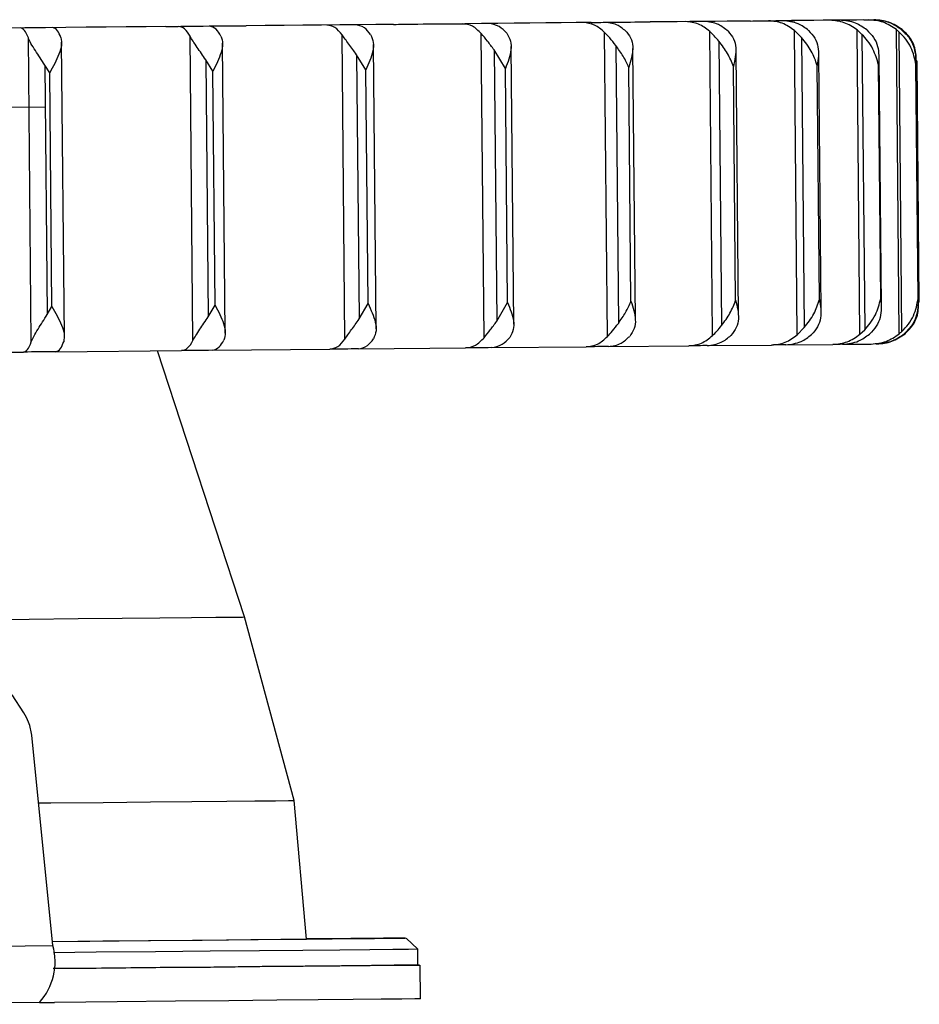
# Model space of a CAD drawing. Header units: millimetres. Extents: x -271 to 35, y 79 to 379.
# Tile 7 of 23: x -190 to -150, y 79 to 123. Entities that reach past the tile are written whole.
import ezdxf

# ---------------------------------------------------------------- set-up
doc = ezdxf.new("R2010")
doc.units = ezdxf.units.MM

msp = doc.modelspace()

# ---------------------------------------------------------------- linework, layer by layer
at = {"color": 7, "linetype": 'Continuous', "lineweight": 25}
for p, q in [((-155.966, 122.972), (-156.097, 122.971)), ((-159.595, 109.03), (-159.722, 122.494)), ((-155.654, 122.219), (-155.969, 122.529)), ((-155.842, 109.066), (-155.969, 122.529)), ((-153.068, 109.092), (-153.194, 122.556)), ((-152.981, 122.361), (-153.194, 122.556)), ((-151.328, 109.109), (-151.454, 122.573)), ((-151.347, 122.481), (-151.222, 109.202)), ((-189.762, 108.746), (-189.889, 122.209)), ((-182.6, 108.813), (-182.726, 122.276)), ((-175.871, 108.876), (-175.997, 122.34)), ((-169.712, 108.934), (-169.839, 122.398)), ((-164.25, 108.986), (-164.377, 122.45)), ((-159.312, 122.057), (-159.194, 109.474)), ((-155.654, 122.219), (-155.534, 109.382)), ((-152.981, 122.361), (-152.858, 109.291)), ((-188.294, 108.969), (-188.417, 122.013)), ((-181.17, 109.142), (-181.29, 121.974)), ((-174.493, 109.334), (-174.611, 121.908)), ((-168.767, 120.851), (-169.266, 121.678)), ((-169.266, 121.678), (-169.153, 109.665)), ((-168.4, 109.532), (-168.515, 121.826)), ((-163.881, 121.876), (-163.765, 109.569)), ((-163.014, 109.722), (-163.127, 121.737)), ((-158.446, 109.926), (-158.556, 121.62)), ((-181.719, 120.729), (-182.035, 121.239)), ((-182.035, 121.239), (-181.928, 109.863)), ((-174.947, 120.793), (-175.359, 121.464)), ((-175.359, 121.464), (-175.249, 109.764)), ((-154.789, 110.129), (-154.895, 121.487)), ((-152.116, 110.324), (-152.219, 121.342)), ((-150.482, 110.508), (-150.582, 121.19)), ((-150.441, 110.516), (-150.541, 121.185)), ((-188.945, 120.661), (-189.159, 121.004)), ((-189.159, 121.004), (-189.056, 109.964)), ((-181.622, 110.379), (-181.719, 120.729)), ((-174.85, 110.443), (-174.947, 120.793)), ((-168.669, 110.501), (-168.767, 120.851)), ((-163.207, 110.553), (-163.304, 120.903)), ((-158.573, 110.597), (-158.67, 120.946)), ((-154.862, 110.632), (-154.959, 120.982)), ((-152.15, 110.658), (-152.247, 121.008)), ((-150.492, 110.674), (-150.589, 121.024)), ((-188.847, 110.311), (-188.945, 120.661)), ((-189.056, 109.964), (-188.847, 110.311)), ((-181.928, 109.863), (-181.622, 110.379)), ((-175.249, 109.764), (-174.85, 110.443)), ((-169.153, 109.665), (-168.669, 110.501)), ((-155.842, 109.066), (-155.534, 109.382)), ((-153.068, 109.092), (-152.858, 109.291)), ((-169.39, 108.495), (-165.192, 108.534)), ((-164.205, 108.544), (-160.645, 108.577)), ((-159.829, 108.585), (-156.978, 108.612)), ((-156.35, 108.619), (-154.267, 108.638)), ((-153.839, 108.643), (-152.566, 108.654)), ((-194.295, 108.261), (-190.108, 108.299)), ((-188.667, 108.314), (-183.114, 108.365)), ((-180.316, 96.573), (-184.174, 108.355)), ((-181.746, 108.379), (-176.542, 108.427)), ((-175.277, 108.44), (-170.528, 108.484)), ((-178.124, 88.448), (-180.316, 96.573)), ((-190.089, 92.332), (-190.606, 93.131)), ((-188.802, 82.029), (-189.737, 91.336)), ((-177.574, 82.319), (-178.124, 88.448)), ((-196.327, 81.959), (-188.802, 82.029)), ((-175.985, 82.334), (-175.985, 82.334)), ((-172.651, 81.865), (-173.156, 82.36)), ((-172.645, 81.165), (-172.651, 81.865)), ((-172.53, 79.666), (-172.545, 81.166)), ((-188.73, 79.512), (-197.664, 79.428))]:
    msp.add_line(p, q, dxfattribs=at)
at = {"color": 7, "linetype": 'Continuous'}
msp.add_line((-192.8, 119.126), (-189.137, 119.16), dxfattribs=at)
at = {"color": 7, "linetype": 'Continuous', "lineweight": 25, "flags": 128}
for points in [[(-164.184, 122.9), (-163.991, 122.902), (-163.798, 122.903), (-163.606, 122.905), (-163.416, 122.907), (-163.226, 122.909), (-163.038, 122.911), (-162.851, 122.912), (-162.665, 122.914)], [(-157.92, 122.954), (-158.428, 122.949), (-158.95, 122.944), (-159.485, 122.939), (-160.033, 122.934), (-160.594, 122.928), (-161.168, 122.923), (-161.755, 122.917), (-162.355, 122.912)], [(-157.236, 122.965), (-157.09, 122.967), (-156.944, 122.968), (-156.8, 122.97), (-156.657, 122.971), (-156.516, 122.972), (-156.376, 122.974), (-156.237, 122.975), (-156.099, 122.976)], [(-152.89, 123.001), (-153.222, 122.998), (-153.569, 122.995), (-153.932, 122.991), (-154.309, 122.988), (-154.701, 122.984), (-155.108, 122.98), (-155.53, 122.976), (-155.966, 122.972)], [(-183.798, 122.709), (-184.674, 122.701), (-185.556, 122.693), (-186.443, 122.684), (-187.336, 122.676), (-188.233, 122.667), (-189.135, 122.659), (-190.042, 122.65), (-190.953, 122.642)], [(-182.925, 122.723), (-182.665, 122.725), (-182.404, 122.728), (-182.144, 122.73), (-181.885, 122.733), (-181.627, 122.735), (-181.369, 122.738), (-181.111, 122.74), (-180.854, 122.742)], [(-173.72, 122.804), (-174.505, 122.797), (-175.3, 122.789), (-176.103, 122.782), (-176.915, 122.774), (-177.735, 122.766), (-178.562, 122.759), (-179.397, 122.751), (-180.239, 122.743)], [(-172.874, 122.818), (-172.642, 122.82), (-172.41, 122.822), (-172.179, 122.824), (-171.949, 122.826), (-171.72, 122.828), (-171.492, 122.831), (-171.265, 122.833), (-171.038, 122.835)], [(-164.966, 122.887), (-165.628, 122.881), (-166.3, 122.874), (-166.984, 122.868), (-167.679, 122.861), (-168.385, 122.855), (-169.102, 122.848), (-169.829, 122.841), (-170.566, 122.834)], [(-164.207, 108.544), (-164.329, 108.542), (-164.45, 108.541), (-164.573, 108.54), (-164.696, 108.539), (-164.819, 108.538), (-164.943, 108.537), (-165.068, 108.535), (-165.192, 108.534)], [(-159.831, 108.585), (-159.931, 108.584), (-160.031, 108.583), (-160.132, 108.582), (-160.233, 108.581), (-160.336, 108.58), (-160.438, 108.579), (-160.541, 108.578), (-160.645, 108.577)], [(-156.352, 108.618), (-156.428, 108.617), (-156.505, 108.617), (-156.582, 108.616), (-156.66, 108.615), (-156.739, 108.614), (-156.818, 108.614), (-156.898, 108.613), (-156.978, 108.612)], [(-153.84, 108.642), (-153.891, 108.642), (-153.943, 108.641), (-153.995, 108.641), (-154.048, 108.64), (-154.102, 108.64), (-154.156, 108.639), (-154.211, 108.639), (-154.267, 108.638)], [(-188.668, 108.313), (-188.848, 108.311), (-189.027, 108.31), (-189.207, 108.308), (-189.387, 108.306), (-189.567, 108.304), (-189.747, 108.303), (-189.928, 108.301), (-190.108, 108.299)], [(-181.748, 108.378), (-181.918, 108.376), (-182.088, 108.375), (-182.258, 108.373), (-182.429, 108.372), (-182.599, 108.37), (-182.771, 108.368), (-182.942, 108.367), (-183.114, 108.365)], [(-175.278, 108.439), (-175.435, 108.438), (-175.592, 108.436), (-175.75, 108.435), (-175.907, 108.433), (-176.066, 108.432), (-176.224, 108.43), (-176.383, 108.429), (-176.542, 108.427)], [(-169.391, 108.495), (-169.532, 108.493), (-169.673, 108.492), (-169.814, 108.491), (-169.956, 108.489), (-170.098, 108.488), (-170.241, 108.487), (-170.384, 108.485), (-170.528, 108.484)], [(-191.194, 96.469), (-189.853, 96.482), (-187.678, 96.503), (-185.738, 96.521), (-184.061, 96.537), (-182.672, 96.55), (-181.59, 96.56), (-180.833, 96.568), (-180.41, 96.572), (-180.316, 96.573)], [(-189.436, 88.341), (-188.892, 88.346), (-186.571, 88.368), (-184.481, 88.387), (-182.652, 88.405), (-181.107, 88.419), (-179.868, 88.431), (-178.951, 88.44), (-178.37, 88.446), (-178.131, 88.448), (-178.124, 88.448)], [(-188.821, 82.212), (-187.166, 82.227), (-184.574, 82.252), (-182.192, 82.274), (-180.044, 82.295), (-178.156, 82.312), (-176.546, 82.328), (-175.234, 82.34), (-174.233, 82.35), (-173.554, 82.356), (-173.206, 82.36), (-173.19, 82.36), (-173.509, 82.357), (-174.158, 82.352), (-175.13, 82.343), (-176.414, 82.331), (-177.574, 82.32)], [(-188.821, 82.212), (-186.589, 82.233), (-184.488, 82.253), (-182.628, 82.271), (-181.032, 82.286), (-179.721, 82.298), (-178.711, 82.308), (-178.015, 82.315), (-177.641, 82.318), (-177.574, 82.319)], [(-175.606, 82.338), (-176.093, 82.333), (-176.535, 82.329), (-176.864, 82.326), (-177.031, 82.324), (-177.009, 82.324), (-176.803, 82.326), (-176.443, 82.33), (-175.985, 82.334)], [(-175.985, 82.334), (-175.498, 82.339), (-175.056, 82.343), (-174.727, 82.346), (-174.56, 82.347), (-174.581, 82.347), (-174.788, 82.345), (-175.147, 82.342), (-175.606, 82.338)], [(-172.651, 81.865), (-172.702, 81.865), (-173.056, 81.861), (-173.746, 81.854), (-174.763, 81.845), (-176.097, 81.832), (-177.733, 81.816), (-179.653, 81.798), (-181.835, 81.778), (-184.257, 81.755), (-186.891, 81.73), (-188.779, 81.712)], [(-172.645, 81.165), (-172.566, 81.166), (-172.611, 81.165), (-172.986, 81.162), (-173.685, 81.155), (-174.701, 81.145), (-176.024, 81.133), (-177.64, 81.117), (-179.531, 81.099), (-181.678, 81.079), (-184.058, 81.057), (-186.645, 81.032), (-188.791, 81.012)], [(-188.791, 81.012), (-186.884, 81.03), (-184.25, 81.055), (-181.829, 81.078), (-179.646, 81.098), (-177.726, 81.116), (-176.091, 81.132), (-174.757, 81.145), (-173.739, 81.154), (-173.05, 81.161), (-172.695, 81.165), (-172.645, 81.165)], [(-172.53, 79.666), (-172.537, 79.666), (-172.778, 79.664), (-173.358, 79.658), (-174.271, 79.649), (-175.508, 79.637), (-177.055, 79.623), (-178.894, 79.605), (-181.006, 79.585), (-183.367, 79.563), (-185.951, 79.539), (-188.73, 79.512)]]:
    msp.add_lwpolyline(points, dxfattribs=at)
at = {"color": 7, "linetype": 'Continuous', "lineweight": 25}
msp.add_arc((-191.39, 81.311), 2.686, 317.8745, 15.5178, dxfattribs=at)
for points, knots in [([(-162.665, 122.914), (-162.577, 122.914), (-162.401, 122.914), (-162.37, 122.912), (-162.355, 122.912)], [0, 0, 0, 0, 0.499974, 1, 1, 1, 1]), ([(-159.722, 122.494), (-159.883, 122.62), (-160.205, 122.872), (-160.588, 122.908), (-160.78, 122.927)], [0, 0, 0, 0, 0.5, 1, 1, 1, 1]), ([(-158.907, 122.501), (-159.047, 122.613), (-159.366, 122.869), (-159.75, 122.911), (-159.966, 122.934)], [0, 0, 0, 0, 0.43833, 1, 1, 1, 1]), ([(-157.92, 122.954), (-157.782, 122.956), (-157.506, 122.961), (-157.326, 122.964), (-157.236, 122.965)], [0, 0, 0, 0, 0.50023, 1, 1, 1, 1]), ([(-155.969, 122.529), (-156.143, 122.655), (-156.491, 122.907), (-156.906, 122.943), (-157.113, 122.962)], [0, 0, 0, 0, 0.5, 1, 1, 1, 1]), ([(-155.342, 122.535), (-155.493, 122.647), (-155.837, 122.903), (-156.253, 122.944), (-156.486, 122.968)], [0, 0, 0, 0, 0.43833, 1, 1, 1, 1]), ([(-156.099, 122.976), (-156.038, 122.976), (-155.917, 122.976), (-155.95, 122.973), (-155.966, 122.972)], [0, 0, 0, 0, 0.4999737, 1, 1, 1, 1]), ([(-153.194, 122.556), (-153.378, 122.682), (-153.745, 122.933), (-154.183, 122.969), (-154.402, 122.987)], [0, 0, 0, 0, 0.5, 1, 1, 1, 1]), ([(-152.767, 122.56), (-152.927, 122.672), (-153.29, 122.927), (-153.729, 122.968), (-153.975, 122.992)], [0, 0, 0, 0, 0.43833, 1, 1, 1, 1]), ([(-152.89, 123.001), (-152.767, 123.004), (-152.522, 123.008), (-152.396, 123.011), (-152.334, 123.012)], [0, 0, 0, 0, 0.5002297, 1, 1, 1, 1]), ([(-151.454, 122.573), (-151.644, 122.698), (-152.023, 122.95), (-152.475, 122.986), (-152.7, 123.004)], [0, 0, 0, 0, 0.5, 1, 1, 1, 1]), ([(-151.237, 122.575), (-151.401, 122.687), (-151.776, 122.942), (-152.229, 122.983), (-152.483, 123.006)], [0, 0, 0, 0, 0.43833, 1, 1, 1, 1]), ([(-151.199, 122.576), (-151.389, 122.702), (-151.768, 122.953), (-152.22, 122.989), (-152.446, 123.007)], [0, 0, 0, 0, 0.5, 1, 1, 1, 1]), ([(-189.889, 122.209), (-189.943, 122.336), (-190.052, 122.59), (-190.179, 122.629), (-190.243, 122.649)], [0, 0, 0, 0, 0.5, 1, 1, 1, 1]), ([(-188.448, 122.223), (-188.496, 122.335), (-188.603, 122.593), (-188.731, 122.637), (-188.803, 122.662)], [0, 0, 0, 0, 0.43833, 1, 1, 1, 1]), ([(-183.798, 122.709), (-183.651, 122.712), (-183.357, 122.716), (-183.069, 122.721), (-182.925, 122.723)], [0, 0, 0, 0, 0.50023, 1, 1, 1, 1]), ([(-182.726, 122.276), (-182.806, 122.403), (-182.965, 122.657), (-183.154, 122.695), (-183.249, 122.715)], [0, 0, 0, 0, 0.5, 1, 1, 1, 1]), ([(-181.36, 122.289), (-181.429, 122.402), (-181.587, 122.659), (-181.776, 122.703), (-181.883, 122.727)], [0, 0, 0, 0, 0.43833, 1, 1, 1, 1]), ([(-180.854, 122.742), (-180.724, 122.743), (-180.464, 122.744), (-180.314, 122.743), (-180.239, 122.743)], [0, 0, 0, 0, 0.499974, 1, 1, 1, 1]), ([(-175.997, 122.34), (-176.101, 122.466), (-176.308, 122.72), (-176.554, 122.758), (-176.677, 122.776)], [0, 0, 0, 0, 0.5000001, 1, 1, 1, 1]), ([(-174.733, 122.352), (-174.823, 122.464), (-175.028, 122.721), (-175.275, 122.764), (-175.413, 122.788)], [0, 0, 0, 0, 0.4383299, 1, 1, 1, 1]), ([(-173.72, 122.804), (-173.569, 122.807), (-173.268, 122.812), (-173.005, 122.816), (-172.874, 122.818)], [0, 0, 0, 0, 0.5002297, 1, 1, 1, 1]), ([(-171.038, 122.835), (-170.927, 122.835), (-170.704, 122.836), (-170.612, 122.835), (-170.566, 122.834)], [0, 0, 0, 0, 0.499974, 1, 1, 1, 1]), ([(-169.839, 122.398), (-169.964, 122.524), (-170.215, 122.777), (-170.513, 122.815), (-170.663, 122.833)], [0, 0, 0, 0, 0.5, 1, 1, 1, 1]), ([(-168.703, 122.409), (-168.811, 122.521), (-169.06, 122.777), (-169.358, 122.82), (-169.526, 122.844)], [0, 0, 0, 0, 0.4383299, 1, 1, 1, 1]), ([(-164.377, 122.45), (-164.521, 122.576), (-164.811, 122.828), (-165.155, 122.865), (-165.327, 122.884)], [0, 0, 0, 0, 0.5, 1, 1, 1, 1]), ([(-164.966, 122.887), (-164.819, 122.889), (-164.523, 122.894), (-164.297, 122.898), (-164.184, 122.9)], [0, 0, 0, 0, 0.50023, 1, 1, 1, 1]), ([(-163.391, 122.459), (-163.517, 122.571), (-163.803, 122.827), (-164.148, 122.869), (-164.342, 122.893)], [0, 0, 0, 0, 0.4383299, 1, 1, 1, 1]), ([(-159.312, 122.057), (-159.384, 122.141), (-159.518, 122.297), (-159.657, 122.431), (-159.722, 122.494)], [0, 0, 0, 0, 0.532249, 1, 1, 1, 1]), ([(-158.907, 122.501), (-158.816, 122.39), (-158.634, 122.169), (-158.514, 121.643), (-158.608, 121.225), (-158.67, 120.946)], [0, 0, 0, 0, 0.250861, 0.501307, 1, 1, 1, 1]), ([(-155.342, 122.535), (-155.24, 122.424), (-155.037, 122.203), (-154.862, 121.677), (-154.92, 121.26), (-154.959, 120.982)], [0, 0, 0, 0, 0.250861, 0.501307, 1, 1, 1, 1]), ([(-152.767, 122.56), (-152.657, 122.449), (-152.437, 122.228), (-152.211, 121.703), (-152.233, 121.285), (-152.247, 121.008)], [0, 0, 0, 0, 0.250861, 0.501307, 1, 1, 1, 1]), ([(-151.347, 122.481), (-151.366, 122.499), (-151.402, 122.53), (-151.438, 122.56), (-151.454, 122.573)], [0, 0, 0, 0, 0.559591, 1, 1, 1, 1]), ([(-150.589, 121.024), (-150.642, 121.281), (-150.723, 121.668), (-151.027, 122.158), (-151.24, 122.373), (-151.347, 122.481)], [0, 0, 0, 0, 0.499267, 0.749427, 1, 1, 1, 1]), ([(-151.237, 122.575), (-151.12, 122.464), (-150.888, 122.243), (-150.615, 121.718), (-150.599, 121.301), (-150.589, 121.024)], [0, 0, 0, 0, 0.250861, 0.501307, 1, 1, 1, 1]), ([(-150.57, 121.185), (-150.58, 121.408), (-150.597, 121.771), (-150.851, 122.244), (-151.083, 122.465), (-151.199, 122.576)], [0, 0, 0, 0, 0.445134, 0.722509, 1, 1, 1, 1]), ([(-189.159, 121.004), (-189.301, 121.22), (-189.52, 121.554), (-189.777, 121.957), (-189.854, 122.13), (-189.889, 122.209)], [0, 0, 0, 0, 0.498477, 0.769944, 1, 1, 1, 1]), ([(-188.448, 122.223), (-188.432, 122.111), (-188.399, 121.888), (-188.564, 121.359), (-188.793, 120.94), (-188.945, 120.661)], [0, 0, 0, 0, 0.2508614, 0.5013074, 1, 1, 1, 1]), ([(-182.035, 121.239), (-182.162, 121.425), (-182.357, 121.712), (-182.599, 122.057), (-182.686, 122.207), (-182.726, 122.276)], [0, 0, 0, 0, 0.49849, 0.767187, 1, 1, 1, 1]), ([(-181.36, 122.289), (-181.327, 122.178), (-181.26, 121.955), (-181.371, 121.427), (-181.58, 121.008), (-181.719, 120.729)], [0, 0, 0, 0, 0.250861, 0.501307, 1, 1, 1, 1]), ([(-175.359, 121.464), (-175.471, 121.622), (-175.642, 121.863), (-175.865, 122.153), (-175.955, 122.28), (-175.997, 122.34)], [0, 0, 0, 0, 0.498429, 0.764459, 1, 1, 1, 1]), ([(-174.733, 122.352), (-174.683, 122.24), (-174.584, 122.018), (-174.638, 121.49), (-174.823, 121.071), (-174.947, 120.793)], [0, 0, 0, 0, 0.250861, 0.501307, 1, 1, 1, 1]), ([(-169.266, 121.678), (-169.364, 121.808), (-169.561, 122.07), (-169.746, 122.288), (-169.839, 122.398)], [0, 0, 0, 0, 0.4999002, 1, 1, 1, 1]), ([(-168.703, 122.409), (-168.638, 122.297), (-168.508, 122.075), (-168.503, 121.548), (-168.661, 121.13), (-168.767, 120.851)], [0, 0, 0, 0, 0.250861, 0.501307, 1, 1, 1, 1]), ([(-163.881, 121.876), (-163.971, 121.988), (-164.137, 122.195), (-164.301, 122.37), (-164.377, 122.45)], [0, 0, 0, 0, 0.541892, 1, 1, 1, 1]), ([(-163.391, 122.459), (-163.312, 122.348), (-163.155, 122.126), (-163.092, 121.599), (-163.219, 121.181), (-163.304, 120.903)], [0, 0, 0, 0, 0.250861, 0.501307, 1, 1, 1, 1]), ([(-158.67, 120.946), (-158.748, 121.137), (-158.904, 121.519), (-159.176, 121.878), (-159.312, 122.057)], [0, 0, 0, 0, 0.499921, 1, 1, 1, 1]), ([(-154.959, 120.982), (-155.033, 121.197), (-155.18, 121.626), (-155.496, 122.022), (-155.654, 122.219)], [0, 0, 0, 0, 0.500151, 1, 1, 1, 1]), ([(-152.247, 121.008), (-152.314, 121.244), (-152.417, 121.61), (-152.709, 122.062), (-152.896, 122.268), (-152.981, 122.361)], [0, 0, 0, 0, 0.499301, 0.77298, 1, 1, 1, 1]), ([(-163.304, 120.903), (-163.381, 121.068), (-163.536, 121.4), (-163.766, 121.717), (-163.881, 121.876)], [0, 0, 0, 0, 0.499709, 1, 1, 1, 1]), ([(-188.847, 110.311), (-188.69, 110.035), (-188.454, 109.62), (-188.279, 109.094), (-188.308, 108.871), (-188.322, 108.759)], [0, 0, 0, 0, 0.498883, 0.749389, 1, 1, 1, 1]), ([(-181.622, 110.379), (-181.477, 110.103), (-181.26, 109.688), (-181.14, 109.162), (-181.202, 108.938), (-181.234, 108.826)], [0, 0, 0, 0, 0.4988829, 0.7493889, 1, 1, 1, 1]), ([(-174.85, 110.443), (-174.721, 110.166), (-174.528, 109.751), (-174.464, 109.225), (-174.559, 109), (-174.607, 108.888)], [0, 0, 0, 0, 0.498883, 0.749389, 1, 1, 1, 1]), ([(-168.669, 110.501), (-168.559, 110.225), (-168.393, 109.809), (-168.388, 109.282), (-168.513, 109.057), (-168.576, 108.945)], [0, 0, 0, 0, 0.498883, 0.749389, 1, 1, 1, 1]), ([(-163.765, 109.569), (-163.653, 109.73), (-163.429, 110.051), (-163.281, 110.386), (-163.207, 110.553)], [0, 0, 0, 0, 0.499535, 1, 1, 1, 1]), ([(-163.207, 110.553), (-163.117, 110.276), (-162.982, 109.86), (-163.035, 109.333), (-163.188, 109.108), (-163.265, 108.995)], [0, 0, 0, 0, 0.498883, 0.749389, 1, 1, 1, 1]), ([(-159.194, 109.474), (-159.061, 109.656), (-158.796, 110.02), (-158.647, 110.404), (-158.573, 110.597)], [0, 0, 0, 0, 0.499635, 1, 1, 1, 1]), ([(-158.573, 110.597), (-158.505, 110.32), (-158.403, 109.903), (-158.514, 109.375), (-158.692, 109.15), (-158.781, 109.038)], [0, 0, 0, 0, 0.498883, 0.749389, 1, 1, 1, 1]), ([(-155.534, 109.382), (-155.379, 109.582), (-155.07, 109.984), (-154.932, 110.416), (-154.862, 110.632)], [0, 0, 0, 0, 0.4996438, 1, 1, 1, 1]), ([(-154.862, 110.632), (-154.818, 110.355), (-154.752, 109.938), (-154.917, 109.41), (-155.116, 109.184), (-155.215, 109.072)], [0, 0, 0, 0, 0.498883, 0.749389, 1, 1, 1, 1]), ([(-152.858, 109.291), (-152.775, 109.386), (-152.592, 109.595), (-152.308, 110.053), (-152.212, 110.421), (-152.15, 110.658)], [0, 0, 0, 0, 0.227261, 0.501325, 1, 1, 1, 1]), ([(-152.15, 110.658), (-152.13, 110.38), (-152.101, 109.963), (-152.317, 109.434), (-152.533, 109.209), (-152.641, 109.096)], [0, 0, 0, 0, 0.498883, 0.749389, 1, 1, 1, 1]), ([(-151.222, 109.202), (-151.117, 109.312), (-150.908, 109.532), (-150.613, 110.028), (-150.54, 110.416), (-150.492, 110.674)], [0, 0, 0, 0, 0.250705, 0.501338, 1, 1, 1, 1]), ([(-150.492, 110.674), (-150.497, 110.396), (-150.504, 109.979), (-150.768, 109.449), (-150.996, 109.224), (-151.11, 109.111)], [0, 0, 0, 0, 0.498883, 0.749389, 1, 1, 1, 1]), ([(-151.073, 109.112), (-150.959, 109.225), (-150.73, 109.451), (-150.486, 109.929), (-150.476, 110.292), (-150.469, 110.515)], [0, 0, 0, 0, 0.27777, 0.55508, 1, 1, 1, 1]), ([(-189.762, 108.746), (-189.729, 108.826), (-189.656, 109), (-189.406, 109.408), (-189.193, 109.745), (-189.056, 109.964)], [0, 0, 0, 0, 0.230002, 0.501426, 1, 1, 1, 1]), ([(-182.6, 108.813), (-182.561, 108.883), (-182.477, 109.034), (-182.241, 109.384), (-182.052, 109.675), (-181.928, 109.863)], [0, 0, 0, 0, 0.2327226, 0.5013379, 1, 1, 1, 1]), ([(-175.871, 108.876), (-175.829, 108.937), (-175.742, 109.065), (-175.525, 109.359), (-175.358, 109.604), (-175.249, 109.764)], [0, 0, 0, 0, 0.235392, 0.501269, 1, 1, 1, 1]), ([(-169.712, 108.934), (-169.622, 109.046), (-169.441, 109.268), (-169.249, 109.533), (-169.153, 109.665)], [0, 0, 0, 0, 0.500466, 1, 1, 1, 1]), ([(-164.25, 108.986), (-164.176, 109.067), (-164.015, 109.245), (-163.853, 109.455), (-163.765, 109.569)], [0, 0, 0, 0, 0.458108, 1, 1, 1, 1]), ([(-159.595, 109.03), (-159.531, 109.094), (-159.395, 109.23), (-159.264, 109.39), (-159.194, 109.474)], [0, 0, 0, 0, 0.467751, 1, 1, 1, 1]), ([(-165.192, 108.534), (-165.021, 108.556), (-164.677, 108.599), (-164.393, 108.857), (-164.25, 108.986)], [0, 0, 0, 0, 0.49896, 1, 1, 1, 1]), ([(-164.207, 108.544), (-164.014, 108.571), (-163.67, 108.62), (-163.388, 108.881), (-163.265, 108.995)], [0, 0, 0, 0, 0.56167, 1, 1, 1, 1]), ([(-160.645, 108.577), (-160.454, 108.599), (-160.071, 108.643), (-159.754, 108.901), (-159.595, 109.03)], [0, 0, 0, 0, 0.49896, 1, 1, 1, 1]), ([(-159.831, 108.585), (-159.616, 108.613), (-159.232, 108.662), (-158.918, 108.923), (-158.781, 109.038)], [0, 0, 0, 0, 0.5616701, 1, 1, 1, 1]), ([(-156.978, 108.612), (-156.772, 108.634), (-156.358, 108.678), (-156.014, 108.936), (-155.842, 109.066)], [0, 0, 0, 0, 0.49896, 1, 1, 1, 1]), ([(-156.352, 108.618), (-156.119, 108.646), (-155.704, 108.695), (-155.364, 108.957), (-155.215, 109.072)], [0, 0, 0, 0, 0.56167, 1, 1, 1, 1]), ([(-154.267, 108.638), (-154.049, 108.66), (-153.612, 108.704), (-153.249, 108.963), (-153.068, 109.092)], [0, 0, 0, 0, 0.49896, 1, 1, 1, 1]), ([(-153.84, 108.642), (-153.595, 108.67), (-153.157, 108.719), (-152.798, 108.982), (-152.641, 109.096)], [0, 0, 0, 0, 0.5616701, 1, 1, 1, 1]), ([(-152.566, 108.654), (-152.341, 108.677), (-151.889, 108.721), (-151.515, 108.98), (-151.328, 109.109)], [0, 0, 0, 0, 0.49896, 1, 1, 1, 1]), ([(-152.348, 108.657), (-152.094, 108.685), (-151.643, 108.734), (-151.273, 108.996), (-151.11, 109.111)], [0, 0, 0, 0, 0.5616701, 1, 1, 1, 1]), ([(-152.312, 108.658), (-152.086, 108.68), (-151.635, 108.724), (-151.26, 108.983), (-151.073, 109.112)], [0, 0, 0, 0, 0.49896, 1, 1, 1, 1]), ([(-151.328, 109.109), (-151.308, 109.126), (-151.272, 109.156), (-151.237, 109.188), (-151.222, 109.202)], [0, 0, 0, 0, 0.561453, 1, 1, 1, 1]), ([(-190.108, 108.299), (-190.045, 108.32), (-189.918, 108.361), (-189.814, 108.617), (-189.762, 108.746)], [0, 0, 0, 0, 0.49896, 1, 1, 1, 1]), ([(-188.668, 108.313), (-188.597, 108.339), (-188.47, 108.386), (-188.367, 108.645), (-188.322, 108.759)], [0, 0, 0, 0, 0.56167, 1, 1, 1, 1]), ([(-183.114, 108.365), (-183.02, 108.386), (-182.832, 108.428), (-182.677, 108.684), (-182.6, 108.813)], [0, 0, 0, 0, 0.4989601, 1, 1, 1, 1]), ([(-181.748, 108.378), (-181.642, 108.405), (-181.454, 108.452), (-181.301, 108.712), (-181.234, 108.826)], [0, 0, 0, 0, 0.56167, 1, 1, 1, 1]), ([(-176.542, 108.427), (-176.42, 108.448), (-176.175, 108.491), (-175.972, 108.748), (-175.871, 108.876)], [0, 0, 0, 0, 0.49896, 1, 1, 1, 1]), ([(-175.278, 108.439), (-175.14, 108.466), (-174.895, 108.514), (-174.694, 108.774), (-174.607, 108.888)], [0, 0, 0, 0, 0.56167, 1, 1, 1, 1]), ([(-170.528, 108.484), (-170.379, 108.505), (-170.082, 108.548), (-169.836, 108.806), (-169.712, 108.934)], [0, 0, 0, 0, 0.49896, 1, 1, 1, 1]), ([(-169.391, 108.495), (-169.224, 108.522), (-168.926, 108.57), (-168.683, 108.831), (-168.576, 108.945)], [0, 0, 0, 0, 0.56167, 1, 1, 1, 1]), ([(-189.737, 91.336), (-189.77, 91.532), (-189.83, 91.881), (-190.01, 92.195), (-190.089, 92.332)], [0, 0, 0, 0, 0.561132, 1, 1, 1, 1]), ([(-189.398, 79.509), (-189.273, 79.509), (-189.049, 79.51), (-188.827, 79.512), (-188.73, 79.512)], [0, 0, 0, 0, 0.56, 1, 1, 1, 1])]:
    msp.add_open_spline(points, degree=3, knots=knots, dxfattribs=at)

doc.saveas('drawing.dxf')
